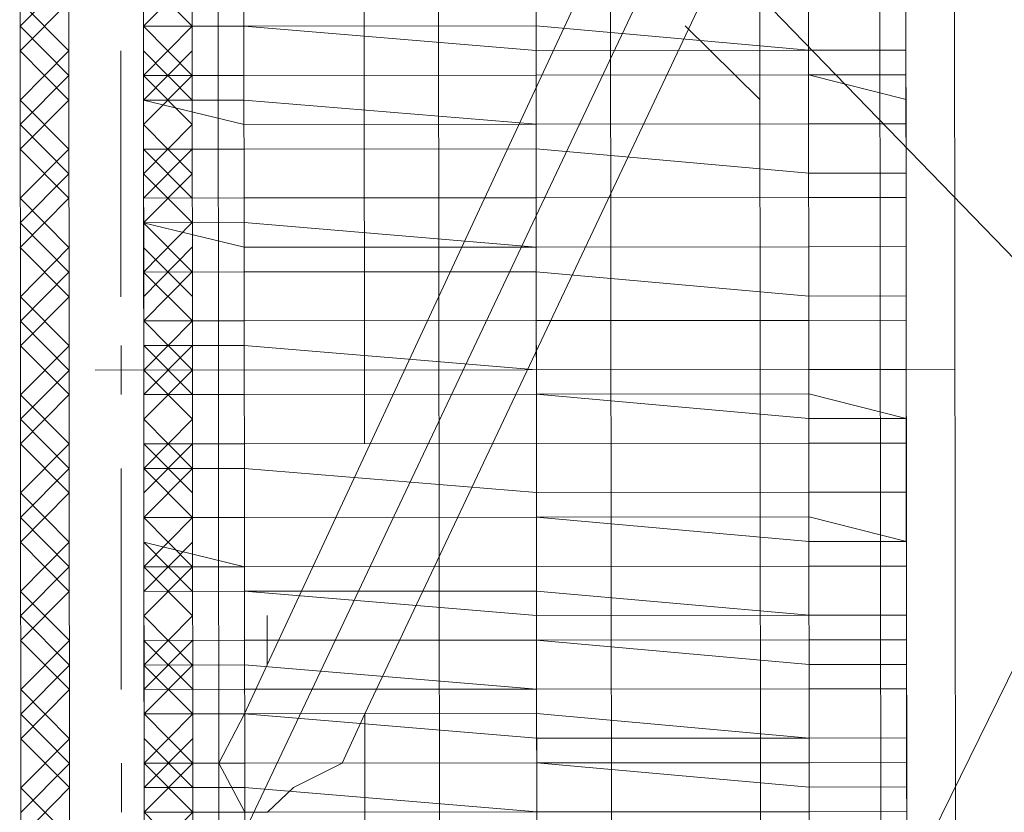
# Model space of a CAD drawing. Header units: inches. Extents: x -5850 to 5646, y 8947 to 13007.
# Tile 189 of 256: x -4161 to -4144, y 11063 to 11076. Entities that reach past the tile are written whole.
import ezdxf

# ---------------------------------------------------------------- set-up
doc = ezdxf.new("R2010")
doc.units = ezdxf.units.IN
doc.header["$MEASUREMENT"] = 0
doc.layers.add('at_Entity', color=7, linetype='Continuous')

msp = doc.modelspace()

# ---------------------------------------------------------------- linework, layer by layer
at = {"layer": 'at_Entity', "color": 7, "lineweight": 20}
for p, q in [((-4156.793, 10561.031), (-4157.478, 11328.106)), ((-4133.618, 11086.518), (-4145.864, 11061.58)), ((-4160.274, 11086.494), (-4160.251, 11061.567)), ((-4157.686, 11061.57), (-4157.708, 11086.496)), ((-4157.708, 11086.496), (-4133.596, 11061.591)), ((-4145.886, 11086.507), (-4157.686, 11061.57)), ((-4148.396, 11086.505), (-4148.374, 11061.578)), ((-4145.864, 11061.58), (-4145.886, 11086.507)), ((-4161.083, 11056.503), (-4161.108, 11084.38)), ((-4158.128, 11056.506), (-4158.153, 11084.382)), ((-4157.236, 11056.507), (-4157.26, 11084.383)), ((-4153.89, 11056.51), (-4153.915, 11084.386)), ((-4150.959, 11084.389), (-4150.934, 11056.512)), ((-4147.533, 11056.515), (-4147.557, 11084.392)), ((-4160.248, 11057.77), (-4160.271, 11083.538)), ((-4158.988, 11083.54), (-4158.965, 11057.771)), ((-4148.393, 11083.549), (-4156.853, 11065.374)), ((-4146.307, 11057.782), (-4146.33, 11083.551)), ((-4145.047, 11083.552), (-4145.024, 11057.783)), ((-4160.248, 11057.77), (-4160.271, 11083.115)), ((-4158.988, 11083.116), (-4158.965, 11057.771)), ((-4155.184, 11069.178), (-4155.196, 11082.695)), ((-4148.389, 11078.898), (-4155.179, 11064.533)), ((-4158.982, 11076.357), (-4158.982, 11076.775)), ((-4158.982, 11076.357), (-4158.982, 11076.775)), ((-4145.878, 11076.787), (-4145.877, 11075.945)), ((-4158.982, 11076.357), (-4157.253, 11076.359)), ((-4157.253, 11076.359), (-4158.982, 11076.357)), ((-4158.981, 11075.51), (-4158.982, 11076.357)), ((-4157.253, 11076.359), (-4152.234, 11076.363)), ((-4157.253, 11076.359), (-4152.234, 11075.939)), ((-4152.234, 11076.363), (-4147.55, 11075.944)), ((-4149.669, 11076.365), (-4148.386, 11075.095)), ((-4145.877, 11075.945), (-4145.877, 11076.369)), ((-4158.981, 11075.51), (-4158.982, 11075.933)), ((-4147.55, 11075.944), (-4152.234, 11075.939)), ((-4147.55, 11075.944), (-4145.877, 11075.945)), ((-4145.877, 11075.945), (-4147.55, 11075.944)), ((-4145.877, 11075.945), (-4145.877, 11075.521)), ((-4158.981, 11075.51), (-4157.252, 11075.511)), ((-4157.252, 11075.511), (-4158.981, 11075.51)), ((-4157.252, 11075.511), (-4152.234, 11075.516)), ((-4152.234, 11075.516), (-4157.252, 11075.511)), ((-4152.234, 11075.516), (-4147.55, 11075.52)), ((-4147.55, 11075.52), (-4152.234, 11075.516)), ((-4145.877, 11075.521), (-4147.55, 11075.52)), ((-4147.55, 11075.52), (-4145.876, 11075.097)), ((-4145.876, 11075.097), (-4145.877, 11075.521)), ((-4158.981, 11075.086), (-4158.981, 11075.51)), ((-4158.981, 11075.086), (-4158.981, 11075.51)), ((-4157.252, 11075.087), (-4158.981, 11075.086)), ((-4158.981, 11075.086), (-4157.252, 11074.669)), ((-4158.98, 11074.244), (-4158.981, 11075.086)), ((-4157.252, 11075.087), (-4152.233, 11074.674)), ((-4145.876, 11074.679), (-4145.876, 11075.097)), ((-4145.876, 11075.097), (-4145.876, 11074.679)), ((-4158.98, 11074.244), (-4158.98, 11074.668)), ((-4152.233, 11074.674), (-4157.252, 11074.669)), ((-4152.233, 11074.674), (-4147.549, 11074.678)), ((-4147.549, 11074.678), (-4152.233, 11074.674)), ((-4147.549, 11074.678), (-4145.876, 11074.679)), ((-4145.876, 11074.679), (-4147.549, 11074.678)), ((-4145.876, 11074.679), (-4145.875, 11073.832)), ((-4158.98, 11074.244), (-4157.251, 11074.245)), ((-4157.251, 11074.245), (-4158.98, 11074.244)), ((-4158.979, 11073.402), (-4158.98, 11074.244)), ((-4157.251, 11074.245), (-4152.233, 11074.25)), ((-4152.233, 11074.25), (-4157.251, 11074.245)), ((-4152.233, 11074.25), (-4147.548, 11073.83)), ((-4147.548, 11073.83), (-4152.233, 11074.25)), ((-4145.875, 11073.832), (-4145.875, 11074.255)), ((-4158.979, 11073.402), (-4158.98, 11073.82)), ((-4147.548, 11073.83), (-4145.875, 11073.832)), ((-4145.875, 11073.832), (-4147.548, 11073.83)), ((-4145.875, 11073.413), (-4145.875, 11073.832)), ((-4145.875, 11073.832), (-4145.875, 11073.413)), ((-4158.979, 11073.402), (-4157.251, 11073.403)), ((-4157.251, 11073.403), (-4158.979, 11073.402)), ((-4158.979, 11072.978), (-4158.979, 11073.402)), ((-4158.979, 11072.978), (-4158.979, 11073.402)), ((-4157.251, 11073.403), (-4152.232, 11073.408)), ((-4152.232, 11073.408), (-4157.251, 11073.403)), ((-4152.232, 11073.408), (-4147.548, 11073.412)), ((-4147.548, 11073.412), (-4152.232, 11073.408)), ((-4147.548, 11073.412), (-4145.875, 11073.413)), ((-4145.875, 11073.413), (-4147.548, 11073.412)), ((-4145.875, 11073.413), (-4145.874, 11072.566)), ((-4157.25, 11072.979), (-4158.979, 11072.978)), ((-4158.979, 11072.978), (-4157.25, 11072.556)), ((-4158.978, 11072.13), (-4158.979, 11072.978)), ((-4157.25, 11072.979), (-4152.231, 11072.56)), ((-4145.874, 11072.566), (-4145.874, 11072.99)), ((-4158.978, 11072.13), (-4158.979, 11072.554)), ((-4157.25, 11072.556), (-4152.231, 11072.56)), ((-4152.231, 11072.56), (-4147.547, 11072.564)), ((-4147.547, 11072.564), (-4152.231, 11072.56)), ((-4147.547, 11072.564), (-4145.874, 11072.566)), ((-4145.874, 11072.566), (-4147.547, 11072.564)), ((-4145.874, 11072.566), (-4145.873, 11071.718)), ((-4158.978, 11072.13), (-4157.249, 11072.132)), ((-4157.249, 11072.132), (-4158.978, 11072.13)), ((-4158.977, 11071.288), (-4158.978, 11072.13)), ((-4157.249, 11072.132), (-4152.231, 11072.136)), ((-4157.249, 11072.132), (-4152.231, 11072.136)), ((-4152.231, 11072.136), (-4147.546, 11071.717)), ((-4147.546, 11071.717), (-4152.231, 11072.136)), ((-4145.873, 11071.718), (-4145.874, 11072.142)), ((-4158.977, 11071.288), (-4158.978, 11071.706)), ((-4147.546, 11071.717), (-4145.873, 11071.718)), ((-4145.873, 11071.718), (-4147.546, 11071.717)), ((-4145.873, 11071.3), (-4145.873, 11071.718)), ((-4145.873, 11071.718), (-4145.873, 11071.3)), ((-4158.977, 11071.288), (-4157.249, 11071.29)), ((-4157.249, 11071.29), (-4158.977, 11071.288)), ((-4158.977, 11070.864), (-4158.977, 11071.288)), ((-4158.977, 11070.864), (-4158.977, 11071.288)), ((-4157.249, 11071.29), (-4152.23, 11071.294)), ((-4157.249, 11071.29), (-4152.23, 11071.294)), ((-4152.23, 11071.294), (-4147.546, 11071.298)), ((-4147.546, 11071.298), (-4152.23, 11071.294)), ((-4147.546, 11071.298), (-4145.873, 11071.3)), ((-4145.873, 11071.3), (-4147.546, 11071.298)), ((-4145.873, 11071.3), (-4145.872, 11070.452)), ((-4158.977, 11070.864), (-4157.248, 11070.866)), ((-4157.248, 11070.866), (-4158.977, 11070.864)), ((-4158.976, 11070.022), (-4158.977, 11070.864)), ((-4157.248, 11070.866), (-4152.229, 11070.447)), ((-4157.248, 11070.866), (-4152.229, 11070.447)), ((-4145.872, 11070.452), (-4145.872, 11070.876)), ((-4158.976, 11070.022), (-4158.977, 11070.441)), ((-4152.229, 11070.447), (-4147.545, 11070.451)), ((-4147.545, 11070.451), (-4152.229, 11070.447)), ((-4147.545, 11070.451), (-4145.872, 11070.452)), ((-4145.872, 11070.452), (-4147.545, 11070.451)), ((-4145.872, 11070.452), (-4145.871, 11069.61)), ((-4158.976, 11070.022), (-4157.248, 11070.024)), ((-4157.248, 11070.024), (-4158.976, 11070.022)), ((-4158.976, 11069.175), (-4158.976, 11070.022)), ((-4157.248, 11070.024), (-4152.229, 11070.028)), ((-4152.229, 11070.028), (-4157.248, 11070.024)), ((-4147.545, 11070.033), (-4152.229, 11070.028)), ((-4152.229, 11070.028), (-4147.544, 11069.609)), ((-4147.545, 11070.033), (-4145.871, 11069.61)), ((-4145.871, 11069.61), (-4145.872, 11070.034)), ((-4158.976, 11069.175), (-4158.976, 11069.599)), ((-4145.871, 11069.61), (-4147.544, 11069.609)), ((-4145.871, 11069.186), (-4145.871, 11069.61)), ((-4145.871, 11069.61), (-4145.871, 11069.186)), ((-4152.228, 11069.181), (-4158.976, 11069.175)), ((-4158.976, 11069.175), (-4157.247, 11069.176)), ((-4158.975, 11068.751), (-4158.976, 11069.175)), ((-4158.975, 11068.751), (-4158.976, 11069.175)), ((-4157.247, 11069.176), (-4152.228, 11069.181)), ((-4152.228, 11069.181), (-4147.544, 11069.185)), ((-4152.228, 11069.181), (-4147.544, 11069.185)), ((-4147.544, 11069.185), (-4145.871, 11069.186)), ((-4145.871, 11069.186), (-4147.544, 11069.185)), ((-4145.871, 11069.186), (-4145.87, 11068.344)), ((-4158.975, 11068.751), (-4157.246, 11068.752)), ((-4157.246, 11068.752), (-4158.975, 11068.751)), ((-4158.974, 11067.909), (-4158.975, 11068.751)), ((-4157.246, 11068.752), (-4152.227, 11068.339)), ((-4152.227, 11068.339), (-4157.246, 11068.752)), ((-4145.87, 11068.344), (-4145.871, 11068.763)), ((-4158.974, 11067.909), (-4158.975, 11068.333)), ((-4152.227, 11068.339), (-4147.543, 11068.343)), ((-4147.543, 11068.343), (-4152.227, 11068.339)), ((-4147.543, 11068.343), (-4145.87, 11068.344)), ((-4145.87, 11068.344), (-4147.543, 11068.343)), ((-4145.87, 11068.344), (-4145.869, 11067.497)), ((-4158.974, 11067.909), (-4157.246, 11067.91)), ((-4157.246, 11067.91), (-4158.974, 11067.909)), ((-4158.974, 11067.485), (-4158.974, 11067.909)), ((-4157.246, 11067.91), (-4152.227, 11067.915)), ((-4157.246, 11067.91), (-4152.227, 11067.915)), ((-4147.543, 11067.919), (-4152.227, 11067.915)), ((-4152.227, 11067.915), (-4147.542, 11067.495)), ((-4147.543, 11067.919), (-4145.869, 11067.497)), ((-4145.869, 11067.497), (-4145.87, 11067.921)), ((-4158.974, 11067.485), (-4157.245, 11067.063)), ((-4158.974, 11067.485), (-4158.974, 11067.061)), ((-4145.869, 11067.497), (-4147.542, 11067.495)), ((-4145.869, 11067.073), (-4145.869, 11067.497)), ((-4145.869, 11067.497), (-4145.869, 11067.073)), ((-4157.245, 11067.063), (-4158.974, 11067.061)), ((-4158.973, 11066.637), (-4158.974, 11067.061)), ((-4158.973, 11066.637), (-4158.974, 11067.061)), ((-4157.245, 11067.063), (-4152.226, 11067.067)), ((-4157.245, 11067.063), (-4152.226, 11067.067)), ((-4152.226, 11067.067), (-4147.542, 11067.071)), ((-4147.542, 11067.071), (-4152.226, 11067.067)), ((-4147.542, 11067.071), (-4145.869, 11067.073)), ((-4145.869, 11067.073), (-4147.542, 11067.071)), ((-4145.869, 11067.073), (-4145.868, 11066.231)), ((-4158.973, 11066.637), (-4157.245, 11066.639)), ((-4157.245, 11066.639), (-4158.973, 11066.637)), ((-4158.973, 11065.795), (-4158.973, 11066.637)), ((-4157.245, 11066.639), (-4152.226, 11066.643)), ((-4157.245, 11066.639), (-4152.225, 11066.225)), ((-4152.226, 11066.643), (-4147.541, 11066.229)), ((-4145.868, 11066.231), (-4145.869, 11066.649)), ((-4158.973, 11065.795), (-4158.973, 11066.219)), ((-4156.854, 11066.221), (-4156.853, 11065.374)), ((-4147.541, 11066.229), (-4152.225, 11066.225)), ((-4147.541, 11066.229), (-4145.868, 11066.231)), ((-4145.868, 11066.231), (-4147.541, 11066.229)), ((-4145.868, 11066.231), (-4145.868, 11065.807)), ((-4158.973, 11065.795), (-4157.244, 11065.797)), ((-4157.244, 11065.797), (-4158.973, 11065.795)), ((-4158.972, 11065.372), (-4158.973, 11065.795)), ((-4157.244, 11065.797), (-4152.225, 11065.801)), ((-4157.244, 11065.797), (-4152.225, 11065.801)), ((-4147.541, 11065.806), (-4152.225, 11065.801)), ((-4152.225, 11065.801), (-4147.54, 11065.382)), ((-4147.541, 11065.806), (-4145.868, 11065.807)), ((-4145.868, 11065.383), (-4145.868, 11065.807)), ((-4158.972, 11065.372), (-4157.243, 11065.373)), ((-4158.972, 11065.372), (-4158.972, 11064.953)), ((-4156.853, 11065.374), (-4157.243, 11064.531)), ((-4157.243, 11065.373), (-4152.224, 11064.959)), ((-4147.54, 11065.382), (-4145.868, 11065.383)), ((-4145.867, 11064.965), (-4145.868, 11065.383)), ((-4145.868, 11065.383), (-4145.867, 11064.965)), ((-4158.972, 11064.953), (-4157.243, 11064.955)), ((-4158.971, 11064.53), (-4158.972, 11064.953)), ((-4158.971, 11064.53), (-4158.972, 11064.953)), ((-4157.243, 11064.955), (-4152.224, 11064.959)), ((-4152.224, 11064.959), (-4147.54, 11064.964)), ((-4147.54, 11064.964), (-4152.224, 11064.959)), ((-4147.54, 11064.964), (-4145.867, 11064.965)), ((-4145.867, 11064.965), (-4147.54, 11064.964)), ((-4145.867, 11064.965), (-4145.866, 11064.117)), ((-4158.971, 11064.53), (-4157.243, 11064.531)), ((-4157.243, 11064.531), (-4158.971, 11064.53)), ((-4158.971, 11063.682), (-4158.971, 11064.53)), ((-4157.243, 11064.531), (-4157.688, 11063.683)), ((-4157.243, 11064.531), (-4152.224, 11064.536)), ((-4157.243, 11064.531), (-4152.224, 11064.112)), ((-4155.569, 11063.685), (-4155.179, 11064.533)), ((-4155.177, 11061.572), (-4155.179, 11064.533)), ((-4152.224, 11064.536), (-4147.539, 11064.116)), ((-4145.866, 11064.117), (-4145.867, 11064.541)), ((-4158.971, 11063.682), (-4158.971, 11064.106)), ((-4147.539, 11064.116), (-4152.224, 11064.112)), ((-4147.539, 11064.116), (-4145.866, 11064.117)), ((-4145.866, 11064.117), (-4147.539, 11064.116)), ((-4145.866, 11064.117), (-4145.866, 11063.694)), ((-4158.971, 11063.682), (-4157.242, 11063.684)), ((-4157.242, 11063.684), (-4158.971, 11063.682)), ((-4158.97, 11063.264), (-4158.971, 11063.682)), ((-4157.688, 11063.683), (-4157.241, 11062.841)), ((-4157.242, 11063.684), (-4152.223, 11063.688)), ((-4157.242, 11063.684), (-4152.223, 11063.688)), ((-4156.405, 11063.266), (-4155.569, 11063.685)), ((-4147.539, 11063.692), (-4152.223, 11063.688)), ((-4152.223, 11063.688), (-4147.539, 11063.274)), ((-4147.539, 11063.692), (-4145.866, 11063.694)), ((-4145.866, 11063.275), (-4145.866, 11063.694)), ((-4158.97, 11063.264), (-4157.242, 11063.265)), ((-4158.97, 11063.264), (-4158.97, 11062.84)), ((-4157.242, 11063.265), (-4152.222, 11062.846)), ((-4156.851, 11062.842), (-4156.405, 11063.266)), ((-4147.539, 11063.274), (-4145.866, 11063.275)), ((-4145.865, 11062.852), (-4145.866, 11063.275)), ((-4145.866, 11063.275), (-4145.865, 11062.852)), ((-4158.97, 11062.84), (-4157.241, 11062.841)), ((-4158.969, 11062.416), (-4158.97, 11062.84)), ((-4158.969, 11062.416), (-4158.97, 11062.84)), ((-4157.241, 11062.841), (-4152.222, 11062.846)), ((-4157.241, 11062.841), (-4156.851, 11062.842)), ((-4152.222, 11062.846), (-4147.538, 11062.85)), ((-4147.538, 11062.85), (-4152.222, 11062.846)), ((-4147.538, 11062.85), (-4145.865, 11062.852)), ((-4145.865, 11062.852), (-4147.538, 11062.85)), ((-4145.865, 11062.852), (-4145.865, 11062.004))]:
    msp.add_line(p, q, dxfattribs=at)
at = {"layer": 'at_Entity', "color": 3, "lineweight": 20}
for p, q in [((-4152.237, 11079.742), (-4152.234, 11075.939)), ((-4161.101, 11076.355), (-4160.265, 11077.198)), ((-4158.983, 11077.199), (-4158.145, 11076.358)), ((-4158.982, 11076.357), (-4158.146, 11077.2)), ((-4161.101, 11075.931), (-4160.265, 11076.774)), ((-4161.101, 11076.774), (-4160.264, 11075.932)), ((-4152.235, 11076.781), (-4152.234, 11076.363)), ((-4158.982, 11076.357), (-4158.145, 11075.51)), ((-4158.981, 11075.51), (-4158.145, 11076.358)), ((-4152.234, 11075.939), (-4152.234, 11076.363)), ((-4145.877, 11076.369), (-4145.874, 11072.566)), ((-4161.101, 11076.355), (-4160.264, 11075.508)), ((-4161.101, 11075.931), (-4160.263, 11075.085)), ((-4161.1, 11075.084), (-4160.264, 11075.932)), ((-4159.368, 11071.706), (-4159.372, 11075.933)), ((-4158.982, 11075.933), (-4158.144, 11075.086)), ((-4158.981, 11075.086), (-4158.145, 11075.934)), ((-4152.234, 11075.516), (-4152.234, 11075.939)), ((-4152.234, 11075.939), (-4152.234, 11075.516)), ((-4158.98, 11074.668), (-4158.145, 11075.51)), ((-4152.234, 11075.516), (-4152.233, 11074.674)), ((-4161.099, 11074.666), (-4160.264, 11075.508)), ((-4158.981, 11075.51), (-4158.144, 11074.668)), ((-4161.1, 11075.084), (-4160.263, 11074.243)), ((-4161.099, 11074.242), (-4160.263, 11075.085)), ((-4152.233, 11074.674), (-4152.233, 11075.092)), ((-4161.099, 11074.666), (-4160.262, 11073.819)), ((-4158.98, 11074.668), (-4158.143, 11073.821)), ((-4158.98, 11073.82), (-4158.144, 11074.668)), ((-4152.233, 11074.25), (-4152.233, 11074.674)), ((-4152.233, 11074.674), (-4152.233, 11074.25)), ((-4152.233, 11074.674), (-4152.232, 11073.826)), ((-4161.099, 11074.242), (-4160.262, 11073.401)), ((-4161.098, 11073.4), (-4160.263, 11074.243)), ((-4158.98, 11074.244), (-4158.143, 11073.402)), ((-4158.979, 11073.402), (-4158.144, 11074.244)), ((-4152.233, 11074.25), (-4152.232, 11073.408)), ((-4161.098, 11072.976), (-4160.262, 11073.819)), ((-4158.98, 11073.82), (-4158.142, 11072.979)), ((-4158.979, 11072.978), (-4158.143, 11073.821)), ((-4161.098, 11072.552), (-4160.262, 11073.401)), ((-4161.098, 11073.4), (-4160.261, 11072.553)), ((-4152.232, 11073.408), (-4152.231, 11072.56)), ((-4161.098, 11072.976), (-4160.261, 11072.129)), ((-4158.979, 11072.978), (-4158.142, 11072.131)), ((-4158.978, 11072.13), (-4158.142, 11072.979)), ((-4152.231, 11072.56), (-4152.231, 11072.984)), ((-4152.231, 11072.984), (-4152.228, 11068.757)), ((-4161.098, 11072.552), (-4160.26, 11071.705)), ((-4161.097, 11071.705), (-4160.261, 11072.553)), ((-4158.979, 11072.554), (-4158.141, 11071.707)), ((-4158.978, 11071.706), (-4158.142, 11072.555)), ((-4152.231, 11072.56), (-4152.231, 11072.136)), ((-4152.231, 11072.136), (-4152.231, 11072.56)), ((-4152.231, 11072.136), (-4152.231, 11072.56)), ((-4161.096, 11071.286), (-4160.261, 11072.129)), ((-4158.978, 11072.13), (-4158.141, 11071.289)), ((-4158.977, 11071.288), (-4158.142, 11072.131)), ((-4152.231, 11072.136), (-4152.23, 11071.294)), ((-4161.097, 11071.705), (-4160.26, 11070.863)), ((-4161.096, 11070.862), (-4160.26, 11071.705)), ((-4152.23, 11071.294), (-4152.23, 11071.712)), ((-4145.873, 11071.718), (-4145.872, 11070.452)), ((-4161.096, 11071.286), (-4160.259, 11070.439)), ((-4158.977, 11070.441), (-4158.141, 11071.289)), ((-4158.977, 11071.288), (-4158.14, 11070.441)), ((-4152.23, 11071.294), (-4152.229, 11070.447)), ((-4161.096, 11070.862), (-4160.259, 11070.021)), ((-4161.095, 11070.02), (-4160.26, 11070.863)), ((-4159.367, 11070.022), (-4159.367, 11070.864)), ((-4158.977, 11070.864), (-4158.14, 11070.023)), ((-4158.976, 11070.022), (-4158.141, 11070.865)), ((-4152.229, 11070.447), (-4152.23, 11070.87)), ((-4161.095, 11069.597), (-4160.259, 11070.439)), ((-4145.036, 11070.453), (-4159.813, 11070.44)), ((-4158.977, 11070.441), (-4158.139, 11069.599)), ((-4158.976, 11069.599), (-4158.14, 11070.441)), ((-4152.229, 11070.447), (-4152.229, 11070.028)), ((-4152.229, 11070.028), (-4152.229, 11070.447)), ((-4161.095, 11069.173), (-4160.259, 11070.021)), ((-4161.095, 11070.02), (-4160.258, 11069.174)), ((-4152.229, 11070.028), (-4152.228, 11069.181)), ((-4161.095, 11069.597), (-4160.258, 11068.75)), ((-4158.976, 11069.599), (-4158.139, 11068.752)), ((-4158.975, 11068.751), (-4158.139, 11069.599)), ((-4152.228, 11069.181), (-4152.228, 11069.605)), ((-4145.871, 11069.61), (-4145.868, 11065.383)), ((-4161.095, 11069.173), (-4160.257, 11068.332)), ((-4161.094, 11068.331), (-4160.258, 11069.174)), ((-4158.976, 11069.175), (-4158.138, 11068.333)), ((-4158.975, 11068.333), (-4158.139, 11069.175)), ((-4152.228, 11069.181), (-4152.227, 11068.339)), ((-4161.093, 11067.907), (-4160.258, 11068.75)), ((-4159.362, 11064.953), (-4159.365, 11068.751)), ((-4158.975, 11068.751), (-4158.138, 11067.91)), ((-4158.974, 11067.909), (-4158.139, 11068.752)), ((-4152.227, 11068.339), (-4152.228, 11068.757)), ((-4161.094, 11068.331), (-4160.257, 11067.484)), ((-4161.093, 11067.483), (-4160.257, 11068.332)), ((-4152.227, 11068.339), (-4152.227, 11067.915)), ((-4152.227, 11067.915), (-4152.227, 11068.339)), ((-4161.093, 11067.907), (-4160.256, 11067.06)), ((-4158.974, 11067.061), (-4158.138, 11067.91)), ((-4158.974, 11067.909), (-4158.137, 11067.062)), ((-4152.227, 11067.915), (-4152.226, 11067.067)), ((-4152.227, 11067.915), (-4152.226, 11066.643)), ((-4161.093, 11067.483), (-4160.256, 11066.636)), ((-4161.092, 11066.636), (-4160.257, 11067.484)), ((-4158.974, 11067.485), (-4158.137, 11066.638)), ((-4158.973, 11066.637), (-4158.138, 11067.486)), ((-4152.226, 11067.067), (-4152.227, 11067.491)), ((-4161.092, 11066.217), (-4160.256, 11067.06)), ((-4158.974, 11067.061), (-4158.136, 11066.22)), ((-4158.973, 11066.219), (-4158.137, 11067.062)), ((-4152.226, 11067.067), (-4152.226, 11066.643)), ((-4152.226, 11067.067), (-4152.226, 11066.643)), ((-4152.226, 11066.643), (-4152.226, 11067.067)), ((-4161.092, 11065.794), (-4160.256, 11066.636)), ((-4161.092, 11066.636), (-4160.255, 11065.794)), ((-4152.226, 11066.643), (-4152.225, 11066.225)), ((-4161.092, 11066.217), (-4160.255, 11065.37)), ((-4158.973, 11066.219), (-4158.136, 11065.372)), ((-4158.972, 11065.372), (-4158.136, 11066.22)), ((-4152.225, 11066.225), (-4152.225, 11065.801)), ((-4152.225, 11065.801), (-4152.225, 11066.225)), ((-4161.092, 11065.794), (-4160.254, 11064.952)), ((-4161.091, 11064.951), (-4160.255, 11065.794)), ((-4158.973, 11065.795), (-4158.135, 11064.954)), ((-4158.972, 11064.953), (-4158.136, 11065.796)), ((-4152.225, 11065.801), (-4152.225, 11065.378)), ((-4152.225, 11065.801), (-4152.222, 11061.998)), ((-4161.09, 11064.528), (-4160.255, 11065.37)), ((-4158.972, 11065.372), (-4158.135, 11064.53)), ((-4158.971, 11064.53), (-4158.136, 11065.372)), ((-4152.224, 11064.959), (-4152.225, 11065.378)), ((-4152.225, 11065.378), (-4152.224, 11064.959)), ((-4161.091, 11064.951), (-4160.254, 11064.105)), ((-4161.09, 11064.104), (-4160.254, 11064.952)), ((-4152.224, 11064.959), (-4152.224, 11064.536)), ((-4161.09, 11064.528), (-4160.253, 11063.681)), ((-4158.971, 11064.53), (-4158.134, 11063.683)), ((-4158.971, 11063.682), (-4158.135, 11064.53)), ((-4152.224, 11064.536), (-4152.224, 11064.112)), ((-4145.867, 11064.541), (-4145.866, 11063.694)), ((-4161.09, 11064.104), (-4160.253, 11063.263)), ((-4161.089, 11063.262), (-4160.254, 11064.105)), ((-4158.971, 11064.106), (-4158.134, 11063.264)), ((-4158.97, 11063.264), (-4158.135, 11064.107)), ((-4152.224, 11064.112), (-4152.223, 11063.688)), ((-4152.223, 11063.688), (-4152.224, 11064.112)), ((-4161.089, 11062.838), (-4160.253, 11063.681)), ((-4159.36, 11062.84), (-4159.361, 11063.682)), ((-4158.971, 11063.682), (-4158.133, 11062.841)), ((-4158.97, 11062.84), (-4158.134, 11063.683)), ((-4152.223, 11063.688), (-4152.222, 11062.846)), ((-4161.089, 11062.414), (-4160.253, 11063.263)), ((-4161.089, 11063.262), (-4160.252, 11062.415)), ((-4152.222, 11062.846), (-4152.223, 11063.27)), ((-4158.97, 11062.84), (-4158.133, 11061.993)), ((-4158.969, 11061.992), (-4158.133, 11062.841)), ((-4152.222, 11062.846), (-4152.222, 11062.422))]:
    msp.add_line(p, q, dxfattribs=at)

doc.saveas('drawing.dxf')
